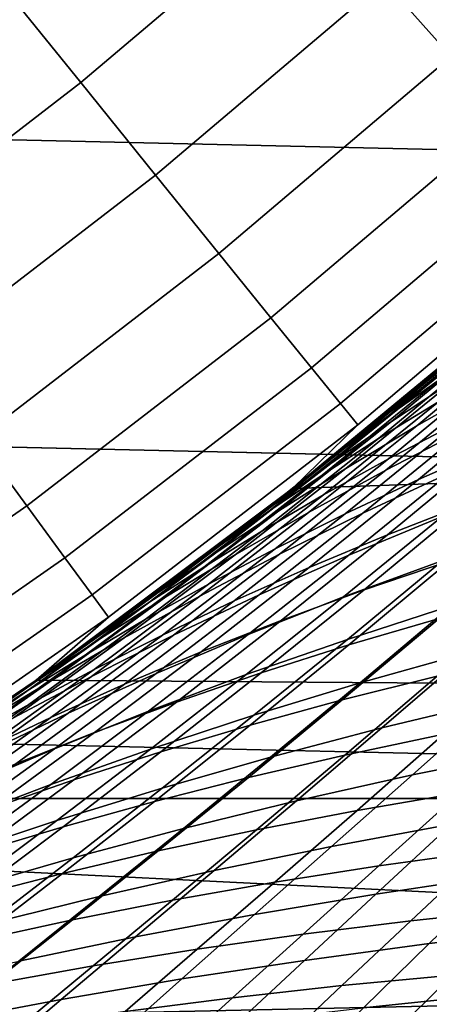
# Model space of a CAD drawing. Header units: metres. Extents: x -28 to 70, y -218 to 27.
# Tile 132 of 246: x 12.71 to 14.05, y -18.98 to -15.76. Entities that reach past the tile are written whole.
import ezdxf

# ---------------------------------------------------------------- set-up
doc = ezdxf.new("R2010")
doc.units = ezdxf.units.M
doc.layers.add('solid_10_261_002_XXX', color=7, linetype='CONTINUOUS')

msp = doc.modelspace()

# ---------------------------------------------------------------- linework, layer by layer
at = {"layer": 'solid_10_261_002_XXX'}
for points in [[(22.099781, -16.366096, -5), (-22.821917, -15.343076, -5), (-23.496506, -14.288569, -5), (22.821917, -15.343076, -5)], [(14.118917, -15.879175, 150.623184), (14.847692, -15.199937, 150.623184), (14.617071, -14.963845, 152.1147), (13.899616, -15.632534, 152.1147)], [(12.907072, -15.964399, 153.591949), (13.641173, -15.341869, 153.591949), (13.343993, -15.007639, 155.052612), (12.625885, -15.616608, 155.052612)], [(21.332174, -17.354755, -5), (-22.099781, -16.366096, -5), (-22.821917, -15.343076, -5), (22.099781, -16.366096, -5)], [(13.151608, -16.266859, 152.1147), (13.899616, -15.632534, 152.1147), (13.641173, -15.341869, 153.591949), (12.907072, -15.964399, 153.591949)], [(12.144598, -16.551836, 153.591949), (12.907072, -15.964399, 153.591949), (12.625885, -15.616608, 155.052612), (11.880022, -16.191246, 155.052612)], [(13.359105, -16.523508, 150.623184), (14.118917, -15.879175, 150.623184), (13.899616, -15.632534, 152.1147), (13.151608, -16.266859, 152.1147)], [(13.529241, -16.733944, 149.119751), (14.298728, -16.081404, 149.119751), (14.118917, -15.879175, 150.623184), (13.359105, -16.523508, 150.623184)], [(12.374687, -16.865425, 152.1147), (13.151608, -16.266859, 152.1147), (12.907072, -15.964399, 153.591949), (12.144598, -16.551836, 153.591949)], [(13.661744, -16.897833, 147.606766), (14.438768, -16.238903, 147.606766), (14.298728, -16.081404, 149.119751), (13.529241, -16.733944, 149.119751)], [(13.756409, -17.014921, 146.086594), (14.538816, -16.351425, 146.086594), (14.438768, -16.238903, 147.606766), (13.661744, -16.897833, 147.606766)], [(12.569928, -17.131517, 150.623184), (13.359105, -16.523508, 150.623184), (13.151608, -16.266859, 152.1147), (12.374687, -16.865425, 152.1147)], [(20.520069, -18.307835, -5), (-21.332174, -17.354755, -5), (-22.099781, -16.366096, -5), (21.332174, -17.354755, -5)], [(13.813084, -17.08502, 144.561661), (14.598715, -16.418791, 144.561661), (14.538816, -16.351425, 146.086594), (13.756409, -17.014921, 146.086594)], [(13.599498, -17.293169, 143.052673), (14.406936, -16.626492, 143.052673), (14.598715, -16.418791, 144.561661), (13.813084, -17.08502, 144.561661)], [(12.730013, -17.349697, 149.119751), (13.529241, -16.733944, 149.119751), (13.359105, -16.523508, 150.623184), (12.569928, -17.131517, 150.623184)], [(14.54845, -16.502806, 135.855225), (14.406936, -16.626492, 143.052673), (13.599498, -17.293169, 143.052673), (14.286985, -16.729675, 135.531982)], [(14.100145, -16.90637, 134.178589), (14.473839, -16.588205, 134.666367), (14.303218, -16.722107, 135.020889), (13.922321, -17.040363, 134.525055)], [(14.048295, -16.930605, 92.763779), (13.787438, -17.143703, 93.103775), (13.599475, -17.293161), (14.406844, -16.626568)], [(20.944098, -17.039499), (14.406844, -16.626568), (13.599475, -17.293161)], [(13.915167, -17.054203, 93.966118), (14.305819, -16.728302, 93.448593), (14.468485, -16.608412, 93.773506), (14.083387, -16.935293, 94.285156)], [(14.291469, -16.768827, 133.830063), (13.923909, -17.073853, 133.3284), (14.135875, -16.934269, 132.987518), (14.496478, -16.62878, 133.480759)], [(14.361434, -16.793415, 132.647034), (14.007068, -17.087847, 132.139267), (14.253078, -16.947935, 131.809143), (14.600764, -16.652328, 132.308151)], [(13.881713, -17.129749, 95.135948), (14.262736, -16.814537, 94.605278), (14.453324, -16.692686, 94.925568), (14.077638, -17.00955, 95.450241)], [(13.922321, -17.040363, 134.525055), (14.303218, -16.722107, 135.020889), (14.024835, -16.950045, 135.199875), (13.761713, -17.16436, 134.859848)], [(14.303218, -16.722107, 135.020889), (14.286985, -16.729675, 135.531982), (14.024835, -16.950045, 135.199875)], [(12.854689, -17.519617, 147.606766), (13.661744, -16.897833, 147.606766), (13.529241, -16.733944, 149.119751), (12.730013, -17.349697, 149.119751)], [(14.024835, -16.950045, 135.199875), (14.286985, -16.729675, 135.531982), (13.599498, -17.293169, 143.052673)], [(14.305819, -16.728302, 93.448593), (13.915167, -17.054203, 93.966118), (13.757962, -17.170509, 93.649078), (14.154367, -16.845388, 93.12571)], [(14.100145, -16.90637, 134.178589), (13.725359, -17.211128, 133.668457), (13.923909, -17.073853, 133.3284), (14.291469, -16.768827, 133.830063)], [(13.913855, -17.195833, 96.308899), (14.284691, -16.889244, 95.76384), (14.502975, -16.769577, 96.075851), (14.137274, -17.078588, 96.614784)], [(13.696812, -17.249094, 94.821838), (14.083387, -16.935293, 94.285156), (14.262736, -16.814537, 94.605278), (13.881713, -17.129749, 95.135948)], [(14.135875, -16.934269, 132.987518), (13.77453, -17.227751, 132.470901), (14.007068, -17.087847, 132.139267), (14.361434, -16.793415, 132.647034)], [(14.253078, -16.947935, 131.809143), (13.905094, -17.233065, 131.28598), (14.171417, -17.095905, 130.967743), (14.512727, -16.809038, 131.481735)], [(14.154367, -16.845388, 93.12571), (13.757962, -17.170509, 93.649078), (13.787438, -17.143703, 93.103775)], [(14.154367, -16.845388, 93.12571), (13.787438, -17.143703, 93.103775), (14.048295, -16.930605, 92.763779)], [(14.012008, -17.263121, 97.478645), (14.371779, -16.962967, 96.918304), (14.617411, -16.849648, 97.218613), (14.262556, -17.153019, 97.772713)], [(12.943761, -17.641014, 146.086594), (13.756409, -17.014921, 146.086594), (13.661744, -16.897833, 147.606766), (12.854689, -17.519617, 147.606766)], [(13.725359, -17.211128, 133.668457), (14.100145, -16.90637, 134.178589), (13.922321, -17.040363, 134.525055), (13.54005, -17.345062, 134.006485)], [(13.701427, -17.313972, 96.001488), (14.077638, -17.00955, 95.450241), (14.284691, -16.889244, 95.76384), (13.913855, -17.195833, 96.308899)], [(13.522831, -17.366835, 94.508789), (13.915167, -17.054203, 93.966118), (14.083387, -16.935293, 94.285156), (13.696812, -17.249094, 94.821838)], [(13.923909, -17.073853, 133.3284), (13.555298, -17.366621, 132.802902), (13.77453, -17.227751, 132.470901), (14.135875, -16.934269, 132.987518)], [(13.761713, -17.16436, 134.859848), (14.024835, -16.950045, 135.199875), (13.599498, -17.293169, 143.052673)], [(14.007068, -17.087847, 132.139267), (13.652088, -17.371485, 131.606812), (13.905094, -17.233065, 131.28598), (14.253078, -16.947935, 131.809143)], [(13.772313, -17.375772, 97.181488), (14.137274, -17.078588, 96.614784), (14.371779, -16.962967, 96.918304), (14.012008, -17.263121, 97.478645)], [(14.171417, -17.095905, 130.967743), (13.830416, -17.373177, 130.428391), (14.116814, -17.24058, 130.123489), (14.451181, -16.960983, 130.653244)], [(12.997087, -17.713692, 144.561661), (13.813084, -17.08502, 144.561661), (13.756409, -17.014921, 146.086594), (12.943761, -17.641014, 146.086594)], [(13.499896, -17.432274, 95.693405), (13.881713, -17.129749, 95.135948), (14.077638, -17.00955, 95.450241), (13.701427, -17.313972, 96.001488)], [(20.146633, -17.975332), (20.944098, -17.039499), (13.599475, -17.293161), (12.761367, -17.920586)], [(13.922321, -17.040363, 134.525055), (13.761713, -17.16436, 134.859848), (13.497972, -17.37253, 134.51091)], [(13.54005, -17.345062, 134.006485), (13.922321, -17.040363, 134.525055), (13.497972, -17.37253, 134.51091)], [(13.910344, -17.444845, 98.355156), (14.262556, -17.153019, 97.772713), (14.523773, -17.04591, 98.062912), (14.176538, -17.341454, 98.638779)], [(13.725359, -17.211128, 133.668457), (13.349203, -17.503433, 133.134064), (13.555298, -17.366621, 132.802902), (13.923909, -17.073853, 133.3284)], [(13.915167, -17.054203, 93.966118), (13.522831, -17.366835, 94.508789), (13.359666, -17.482227, 94.197678), (13.757962, -17.170509, 93.649078)], [(13.543444, -17.490314, 96.882042), (13.913855, -17.195833, 96.308899), (14.137274, -17.078588, 96.614784), (13.772313, -17.375772, 97.181488)], [(12.761252, -17.920671, 143.052673), (13.599498, -17.293169, 143.052673), (13.813084, -17.08502, 144.561661), (12.997087, -17.713692, 144.561661)], [(13.77453, -17.227751, 132.470901), (13.412241, -17.510157, 131.929092), (13.652088, -17.371485, 131.606812), (14.007068, -17.087847, 132.139267)], [(13.905094, -17.233065, 131.28598), (13.557107, -17.508257, 130.736847), (13.830416, -17.373177, 130.428391), (14.171417, -17.095905, 130.967743)], [(14.116814, -17.24058, 130.123489), (13.784158, -17.510735, 129.567139), (14.090019, -17.384233, 129.276917), (14.416145, -17.111155, 129.823212)], [(11.902802, -17.927313, 149.119751), (12.730013, -17.349697, 149.119751), (12.569928, -17.131517, 150.623184), (11.753119, -17.70187, 150.623184)], [(13.309165, -17.550003, 95.385498), (13.696812, -17.249094, 94.821838), (13.881713, -17.129749, 95.135948), (13.499896, -17.432274, 95.693405)], [(13.787438, -17.143703, 93.103775), (13.525929, -17.350771, 93.453812), (13.599475, -17.293161)], [(13.757962, -17.170509, 93.649078), (13.525929, -17.350771, 93.453812), (13.787438, -17.143703, 93.103775)], [(13.761713, -17.16436, 134.859848), (13.599498, -17.293169, 143.052673), (12.761252, -17.920671, 143.052673), (13.497972, -17.37253, 134.51091)], [(13.757962, -17.170509, 93.649078), (13.359666, -17.482227, 94.197678), (13.263674, -17.552065, 93.814926), (13.525929, -17.350771, 93.453812)], [(13.654522, -17.551472, 98.067802), (14.012008, -17.263121, 97.478645), (14.262556, -17.153019, 97.772713), (13.910344, -17.444845, 98.355156)], [(13.325312, -17.606039, 96.581123), (13.701427, -17.313972, 96.001488), (13.913855, -17.195833, 96.308899), (13.543444, -17.490314, 96.882042)], [(13.349203, -17.503433, 133.134064), (13.725359, -17.211128, 133.668457), (13.54005, -17.345062, 134.006485), (13.15608, -17.637159, 133.463226)], [(13.555298, -17.366621, 132.802902), (13.185398, -17.648073, 132.251694), (13.412241, -17.510157, 131.929092), (13.77453, -17.227751, 132.470901)], [(13.652088, -17.371485, 131.606812), (13.296773, -17.644869, 131.047806), (13.557107, -17.508257, 130.736847), (13.905094, -17.233065, 131.28598)], [(13.830416, -17.373177, 130.428391), (13.490849, -17.640648, 129.861786), (13.784158, -17.510735, 129.567139), (14.116814, -17.24058, 130.123489)], [(13.83383, -17.625177, 99.243462), (14.176538, -17.341454, 98.638779), (14.452857, -17.241667, 98.917923), (14.115206, -17.529512, 99.515572)], [(13.129141, -17.66643, 95.078606), (13.522831, -17.366835, 94.508789), (13.696812, -17.249094, 94.821838), (13.309165, -17.550003, 95.385498)], [(13.409264, -17.66091, 97.777473), (13.772313, -17.375772, 97.181488), (14.012008, -17.263121, 97.478645), (13.654522, -17.551472, 98.067802)], [(14.090019, -17.384233, 129.276917), (13.767036, -17.647947, 128.702866), (14.091497, -17.528891, 128.428574), (14.408129, -17.261671, 128.992142)], [(13.263674, -17.552065, 93.814926), (13.000561, -17.747829, 94.188141), (12.761367, -17.920586), (13.599475, -17.293161)], [(13.525929, -17.350771, 93.453812), (13.263674, -17.552065, 93.814926), (13.599475, -17.293161)], [(13.117832, -17.722235, 96.279549), (13.499896, -17.432274, 95.693405), (13.701427, -17.313972, 96.001488), (13.325312, -17.606039, 96.581123)], [(20.520069, -18.307835, -5), (-20.520069, -18.307835, -5), (-21.332174, -17.354755, -5)], [(12.019376, -18.10289, 147.606766), (12.854689, -17.519617, 147.606766), (12.730013, -17.349697, 149.119751), (11.902802, -17.927313, 149.119751)], [(13.522831, -17.366835, 94.508789), (13.129141, -17.66643, 95.078606), (12.959727, -17.780823, 94.773575), (13.359666, -17.482227, 94.197678)], [(13.54005, -17.345062, 134.006485), (13.234166, -17.574324, 134.151642), (12.970867, -17.769541, 133.780655), (13.15608, -17.637159, 133.463226)], [(13.349203, -17.503433, 133.134064), (12.971403, -17.784229, 132.573471), (13.185398, -17.648073, 132.251694), (13.555298, -17.366621, 132.802902)], [(13.54005, -17.345062, 134.006485), (13.497972, -17.37253, 134.51091), (13.234166, -17.574324, 134.151642)], [(13.562254, -17.724669, 98.967056), (13.910344, -17.444845, 98.355156), (14.176538, -17.341454, 98.638779), (13.83383, -17.625177, 99.243462)], [(13.234166, -17.574324, 134.151642), (13.497972, -17.37253, 134.51091), (12.761252, -17.920671, 143.052673)], [(13.412241, -17.510157, 131.929092), (13.049271, -17.78203, 131.360153), (13.296773, -17.644869, 131.047806), (13.652088, -17.371485, 131.606812)], [(13.174548, -17.772533, 97.48494), (13.543444, -17.490314, 96.882042), (13.772313, -17.375772, 97.181488), (13.409264, -17.66091, 97.777473)], [(13.557107, -17.508257, 130.736847), (13.210257, -17.77331, 130.159866), (13.490849, -17.640648, 129.861786), (13.830416, -17.373177, 130.428391)], [(13.784158, -17.510735, 129.567139), (13.454413, -17.771158, 128.982361), (13.767036, -17.647947, 128.702866), (14.090019, -17.384233, 129.276917)], [(12.920918, -17.83819, 95.978104), (13.309165, -17.550003, 95.385498), (13.499896, -17.432274, 95.693405), (13.117832, -17.722235, 96.279549)], [(14.091497, -17.528891, 128.428574), (13.779368, -17.786812, 127.836159), (14.121447, -17.676458, 127.578934), (14.427484, -17.414482, 128.160461)], [(13.300727, -17.827642, 98.687073), (13.654522, -17.551472, 98.067802), (13.910344, -17.444845, 98.355156), (13.562254, -17.724669, 98.967056)], [(13.784085, -17.80508, 100.142181), (14.115206, -17.529512, 99.515572), (14.406131, -17.438011, 99.782669), (14.080153, -17.717983, 100.401657)], [(13.359666, -17.482227, 94.197678), (12.959727, -17.780823, 94.773575), (12.735976, -17.938643, 94.573723), (13.000561, -17.747829, 94.188141)], [(12.950299, -17.885658, 97.190964), (13.325312, -17.606039, 96.581123), (13.543444, -17.490314, 96.882042), (13.174548, -17.772533, 97.48494)], [(13.359666, -17.482227, 94.197678), (13.000561, -17.747829, 94.188141), (13.263674, -17.552065, 93.814926)], [(12.10266, -18.228327, 146.086594), (12.943761, -17.641014, 146.086594), (12.854689, -17.519617, 147.606766), (12.019376, -18.10289, 147.606766)], [(12.971403, -17.784229, 132.573471), (13.349203, -17.503433, 133.134064), (13.15608, -17.637159, 133.463226), (12.770098, -17.917618, 132.893326)], [(13.185398, -17.648073, 132.251694), (12.814452, -17.918758, 131.672821), (13.049271, -17.78203, 131.360153), (13.412241, -17.510157, 131.929092)], [(13.296773, -17.644869, 131.047806), (12.942277, -17.907803, 130.460342), (13.210257, -17.77331, 130.159866), (13.557107, -17.508257, 130.736847)], [(13.490849, -17.640648, 129.861786), (13.153938, -17.898033, 129.266113), (13.454413, -17.771158, 128.982361), (13.784158, -17.510735, 129.567139)], [(13.767036, -17.647947, 128.702866), (13.448375, -17.901997, 128.099258), (13.779368, -17.786812, 127.836159), (14.091497, -17.528891, 128.428574)], [(13.497208, -17.89653, 99.877922), (13.83383, -17.625177, 99.243462), (14.115206, -17.529512, 99.515572), (13.784085, -17.80508, 100.142181)], [(12.734486, -17.953199, 95.67762), (13.129141, -17.66643, 95.078606), (13.309165, -17.550003, 95.385498), (12.920918, -17.83819, 95.978104)], [(13.049449, -17.933708, 98.404213), (13.409264, -17.66091, 97.777473), (13.654522, -17.551472, 98.067802), (13.300727, -17.827642, 98.687073)], [(12.970867, -17.769541, 133.780655), (13.234166, -17.574324, 134.151642), (12.761252, -17.920671, 143.052673)], [(14.121447, -17.676458, 127.578934), (13.821193, -17.929184, 126.967537), (14.179786, -17.828663, 126.728386), (14.474293, -17.57139, 127.328514)], [(12.73644, -17.999601, 96.896317), (13.117832, -17.722235, 96.279549), (13.325312, -17.606039, 96.581123), (12.950299, -17.885658, 97.190964)], [(13.219774, -17.992023, 99.609543), (13.562254, -17.724669, 98.967056), (13.83383, -17.625177, 99.243462), (13.497208, -17.89653, 99.877922)], [(12.152522, -18.303427, 144.561661), (12.997087, -17.713692, 144.561661), (12.943761, -17.641014, 146.086594), (12.10266, -18.228327, 146.086594)], [(12.971403, -17.784229, 132.573471), (12.592174, -18.054073, 131.984711), (12.814452, -17.918758, 131.672821), (13.185398, -17.648073, 132.251694)], [(13.049271, -17.78203, 131.360153), (12.686778, -18.043175, 130.762161), (12.942277, -17.907803, 130.460342), (13.296773, -17.644869, 131.047806)], [(13.15608, -17.637159, 133.463226), (12.970867, -17.769541, 133.780655), (12.707772, -17.958633, 133.397415)], [(12.770098, -17.917618, 132.893326), (13.15608, -17.637159, 133.463226), (12.707772, -17.958633, 133.397415)], [(13.210257, -17.77331, 130.159866), (12.865782, -18.027941, 129.553146), (13.153938, -17.898033, 129.266113), (13.490849, -17.640648, 129.861786)], [(13.454413, -17.771158, 128.982361), (13.128782, -18.021559, 128.36734), (13.448375, -17.901997, 128.099258), (13.767036, -17.647947, 128.702866)], [(13.762803, -17.985155, 101.049423), (14.080153, -17.717983, 100.401657), (14.385153, -17.635544, 100.65567), (14.072975, -17.907293, 101.295166)], [(13.129141, -17.66643, 95.078606), (12.734486, -17.953199, 95.67762), (12.558448, -18.066547, 95.378899), (12.959727, -17.780823, 94.773575)], [(12.808408, -18.042271, 98.119217), (13.174548, -17.772533, 97.48494), (13.409264, -17.66091, 97.777473), (13.049449, -17.933708, 98.404213)], [(13.779368, -17.786812, 127.836159), (13.472894, -18.035128, 127.213135), (13.821193, -17.929184, 126.967537), (14.121447, -17.676458, 127.578934)], [(11.894098, -18.507578, 143.052673), (12.761252, -17.920671, 143.052673), (12.997087, -17.713692, 144.561661), (12.152522, -18.303427, 144.561661)], [(12.532895, -18.113682, 96.601768), (12.920918, -17.83819, 95.978104), (13.117832, -17.722235, 96.279549), (12.73644, -17.999601, 96.896317)], [(12.952039, -18.091253, 99.337723), (13.300727, -17.827642, 98.687073), (13.562254, -17.724669, 98.967056), (13.219774, -17.992023, 99.609543)], [(13.461171, -18.067818, 100.798492), (13.784085, -17.80508, 100.142181), (14.080153, -17.717983, 100.401657), (13.762803, -17.985155, 101.049423)], [(13.000561, -17.747829, 94.188141), (12.735976, -17.938643, 94.573723), (12.761367, -17.920586)], [(14.179786, -17.828663, 126.728386), (13.892262, -18.076708, 126.097412), (14.266147, -17.98698, 125.877205), (14.548355, -17.733974, 126.496559)], [(12.970867, -17.769541, 133.780655), (12.761252, -17.920671, 143.052673), (11.894098, -18.507578, 143.052673), (12.707772, -17.958633, 133.397415)], [(12.592174, -18.054073, 131.984711), (12.971403, -17.784229, 132.573471), (12.770098, -17.917618, 132.893326), (12.38229, -18.186995, 132.294739)], [(12.814452, -17.918758, 131.672821), (12.443626, -18.178478, 131.064316), (12.686778, -18.043175, 130.762161), (13.049271, -17.78203, 131.360153)], [(12.959727, -17.780823, 94.773575), (12.558448, -18.066547, 95.378899), (12.470294, -18.124342, 94.971069), (12.735976, -17.938643, 94.573723)], [(12.577537, -18.152681, 97.832802), (12.950299, -17.885658, 97.190964), (13.174548, -17.772533, 97.48494), (12.808408, -18.042271, 98.119217)], [(12.942277, -17.907803, 130.460342), (12.589853, -18.160002, 129.842484), (12.865782, -18.027941, 129.553146), (13.210257, -17.77331, 130.159866)], [(13.153938, -17.898033, 129.266113), (12.820905, -18.145042, 128.639496), (13.128782, -18.021559, 128.36734), (13.454413, -17.771158, 128.982361)], [(13.448375, -17.901997, 128.099258), (13.135211, -18.146084, 127.46434), (13.472894, -18.035128, 127.213135), (13.779368, -17.786812, 127.836159)], [(13.168339, -18.155008, 100.542999), (13.497208, -17.89653, 99.877922), (13.784085, -17.80508, 100.142181), (13.461171, -18.067818, 100.798492)], [(12.339589, -18.227217, 96.30809), (12.734486, -17.953199, 95.67762), (12.920918, -17.83819, 95.978104), (12.532895, -18.113682, 96.601768)], [(12.694208, -18.193865, 99.063148), (13.049449, -17.933708, 98.404213), (13.300727, -17.827642, 98.687073), (12.952039, -18.091253, 99.337723)], [(13.821193, -17.929184, 126.967537), (13.527847, -18.172346, 126.324539), (13.892262, -18.076708, 126.097412), (14.179786, -17.828663, 126.728386)], [(13.77145, -18.165722, 101.963066), (14.072975, -17.907293, 101.295166), (14.391427, -17.834499, 101.535072), (14.095001, -18.09758, 102.194038)], [(12.356772, -18.26429, 97.5457), (12.73644, -17.999601, 96.896317), (12.950299, -17.885658, 97.190964), (12.577537, -18.152681, 97.832802)], [(12.770098, -17.917618, 132.893326), (12.444892, -18.141794, 133.002762), (12.183293, -18.318499, 132.597427), (12.38229, -18.186995, 132.294739)], [(12.686778, -18.043175, 130.762161), (12.326032, -18.293308, 130.133148), (12.589853, -18.160002, 129.842484), (12.942277, -17.907803, 130.460342)], [(12.770098, -17.917618, 132.893326), (12.707772, -17.958633, 133.397415), (12.444892, -18.141794, 133.002762)], [(12.865782, -18.027941, 129.553146), (12.524922, -18.271864, 128.914795), (12.820905, -18.145042, 128.639496), (13.153938, -17.898033, 129.266113)], [(13.128782, -18.021559, 128.36734), (12.808463, -18.261642, 127.720276), (13.135211, -18.146084, 127.46434), (13.448375, -17.901997, 128.099258)], [(12.884564, -18.24646, 100.283585), (13.219774, -17.992023, 99.609543), (13.497208, -17.89653, 99.877922), (13.168339, -18.155008, 100.542999)], [(13.455755, -18.239017, 101.726593), (13.762803, -17.985155, 101.049423), (14.072975, -17.907293, 101.295166), (13.77145, -18.165722, 101.963066)], [(14.266147, -17.98698, 125.877205), (13.992059, -18.230722, 125.226082), (14.37989, -18.15254, 125.02549), (14.64918, -17.903524, 125.664703)], [(12.20491, -18.304102, 95.379868), (11.941268, -18.477179, 95.799812), (11.893956, -18.507654), (12.761367, -17.920586)], [(19.307837, -18.873436), (20.146633, -17.975332), (12.761367, -17.920586), (11.893956, -18.507654)], [(12.470294, -18.124342, 94.971069), (12.20491, -18.304102, 95.379868), (12.761367, -17.920586)], [(12.592174, -18.054073, 131.984711), (12.212687, -18.312765, 131.365738), (12.443626, -18.178478, 131.064316), (12.814452, -17.918758, 131.672821)], [(12.44628, -18.299301, 98.786484), (12.808408, -18.042271, 98.119217), (13.049449, -17.933708, 98.404213), (12.694208, -18.193865, 99.063148)], [(12.735976, -17.938643, 94.573723), (12.470294, -18.124342, 94.971069), (12.761367, -17.920586)], [(13.472894, -18.035128, 127.213135), (13.173227, -18.273535, 126.55777), (13.527847, -18.172346, 126.324539), (13.821193, -17.929184, 126.967537)], [(12.444892, -18.141794, 133.002762), (12.707772, -17.958633, 133.397415), (11.894098, -18.507578, 143.052673)], [(12.734486, -17.953199, 95.67762), (12.339589, -18.227217, 96.30809), (12.156445, -18.339523, 96.016045), (12.558448, -18.066547, 95.378899)], [(12.146047, -18.376448, 97.258629), (12.532895, -18.113682, 96.601768), (12.73644, -17.999601, 96.896317), (12.356772, -18.26429, 97.5457)], [(12.610108, -18.341902, 100.020866), (12.952039, -18.091253, 99.337723), (13.219774, -17.992023, 99.609543), (12.884564, -18.24646, 100.283585)], [(13.148179, -18.317236, 101.485207), (13.461171, -18.067818, 100.798492), (13.762803, -17.985155, 101.049423), (13.455755, -18.239017, 101.726593)], [(13.892262, -18.076708, 126.097412), (13.612842, -18.315182, 125.433914), (13.992059, -18.230722, 125.226082), (14.266147, -17.98698, 125.877205)], [(12.2082, -18.40695, 98.508415), (12.577537, -18.152681, 97.832802), (12.808408, -18.042271, 98.119217), (12.44628, -18.299301, 98.786484)], [(12.589853, -18.160002, 129.842484), (12.240755, -18.401186, 129.192307), (12.524922, -18.271864, 128.914795), (12.865782, -18.027941, 129.553146)], [(12.820905, -18.145042, 128.639496), (12.49297, -18.381393, 127.980087), (12.808463, -18.261642, 127.720276), (13.128782, -18.021559, 128.36734)], [(13.135211, -18.146084, 127.46434), (12.828723, -18.379911, 126.796295), (13.173227, -18.273535, 126.55777), (13.472894, -18.035128, 127.213135)], [(13.811138, -18.346745, 102.880913), (14.095001, -18.09758, 102.194038), (14.426148, -18.034815, 102.418922), (14.147214, -18.288593, 103.096176)], [(12.848984, -18.400152, 101.239494), (13.168339, -18.155008, 100.542999), (13.461171, -18.067818, 100.798492), (13.148179, -18.317236, 101.485207)], [(13.527847, -18.172346, 126.324539), (13.242563, -18.405613, 125.648239), (13.612842, -18.315182, 125.433914), (13.892262, -18.076708, 126.097412)], [(12.345181, -18.441019, 99.755486), (12.694208, -18.193865, 99.063148), (12.952039, -18.091253, 99.337723), (12.610108, -18.341902, 100.020866)], [(13.482206, -18.410294, 102.659943), (13.77145, -18.165722, 101.963066), (14.095001, -18.09758, 102.194038), (13.811138, -18.346745, 102.880913)], [(12.524922, -18.271864, 128.914795), (12.188916, -18.504795, 128.242905), (12.49297, -18.381393, 127.980087), (12.820905, -18.145042, 128.639496)], [(12.808463, -18.261642, 127.720276), (12.494658, -18.491119, 127.039314), (12.828723, -18.379911, 126.796295), (13.135211, -18.146084, 127.46434)], [(12.558431, -18.487535, 100.990036), (12.884564, -18.24646, 100.283585), (13.168339, -18.155008, 100.542999), (12.848984, -18.400152, 101.239494)], [(13.173227, -18.273535, 126.55777), (12.881547, -18.501711, 125.868301), (13.242563, -18.405613, 125.648239), (13.527847, -18.172346, 126.324539)], [(13.160684, -18.479059, 102.433792), (13.455755, -18.239017, 101.726593), (13.77145, -18.165722, 101.963066), (13.482206, -18.410294, 102.659943)], [(13.992059, -18.230722, 125.226082), (13.727734, -18.464533, 124.541801), (14.120298, -18.391878, 124.353844), (14.37989, -18.15254, 125.02549)], [(12.84683, -18.552855, 102.203018), (13.148179, -18.317236, 101.485207), (13.455755, -18.239017, 101.726593), (13.160684, -18.479059, 102.433792)], [(13.612842, -18.315182, 125.433914), (13.343225, -18.543447, 124.736511), (13.727734, -18.464533, 124.541801), (13.992059, -18.230722, 125.226082)], [(13.882703, -18.52776, 103.800529), (14.147214, -18.288593, 103.096176), (14.490173, -18.236025, 103.305183), (14.230319, -18.479637, 103.999245)], [(12.49297, -18.381393, 127.980087), (12.171354, -18.606794, 127.286026), (12.494658, -18.491119, 127.039314), (12.808463, -18.261642, 127.720276)], [(12.276782, -18.579161, 100.737427), (12.610108, -18.341902, 100.020866), (12.884564, -18.24646, 100.283585), (12.558431, -18.487535, 100.990036)], [(12.828723, -18.379911, 126.796295), (12.530117, -18.603172, 126.093361), (12.881547, -18.501711, 125.868301), (13.173227, -18.273535, 126.55777)], [(13.541499, -18.581411, 103.595985), (13.811138, -18.346745, 102.880913), (14.147214, -18.288593, 103.096176), (13.882703, -18.52776, 103.800529)], [(19.665449, -19.222879, -5), (-19.665449, -19.222879, -5), (-20.520069, -18.307835, -5)], [(20.520069, -18.307835, -5), (19.665449, -19.222879, -5), (-20.520069, -18.307835, -5)], [(12.54091, -18.6315, 101.968163), (12.848984, -18.400152, 101.239494), (13.148179, -18.317236, 101.485207), (12.84683, -18.552855, 102.203018)], [(13.242563, -18.405613, 125.648239), (12.967094, -18.628382, 124.937279), (13.343225, -18.543447, 124.736511), (13.612842, -18.315182, 125.433914)], [(14.120298, -18.391878, 124.353844), (13.872517, -18.620508, 123.648544), (14.276817, -18.559988, 123.480736), (14.520592, -18.325727, 124.173309)], [(13.206968, -18.640455, 103.386116), (13.482206, -18.410294, 102.659943), (13.811138, -18.346745, 102.880913), (13.541499, -18.581411, 103.595985)], [(12.494658, -18.491119, 127.039314), (12.188598, -18.709688, 126.32267), (12.530117, -18.603172, 126.093361), (12.828723, -18.379911, 126.796295)], [(12.243184, -18.714809, 101.729752), (12.558431, -18.487535, 100.990036), (12.848984, -18.400152, 101.239494), (12.54091, -18.6315, 101.968163)], [(13.727734, -18.464533, 124.541801), (13.475366, -18.687429, 123.823219), (13.872517, -18.620508, 123.648544), (14.120298, -18.391878, 124.353844)], [(12.881547, -18.501711, 125.868301), (12.599667, -18.719088, 125.143417), (12.967094, -18.628382, 124.937279), (13.242563, -18.405613, 125.648239)], [(12.879373, -18.704756, 103.171425), (13.160684, -18.479059, 102.433792), (13.482206, -18.410294, 102.659943), (13.206968, -18.640455, 103.386116)], [(13.343225, -18.543447, 124.736511), (13.085688, -18.760576, 124.004143), (13.475366, -18.687429, 123.823219), (13.727734, -18.464533, 124.541801)], [(13.986715, -18.707825, 104.71917), (14.230319, -18.479637, 103.999245), (14.584063, -18.43713, 104.191681), (14.344728, -18.669476, 104.900696)], [(12.55897, -18.774176, 102.952393), (12.84683, -18.552855, 102.203018), (13.160684, -18.479059, 102.433792), (12.879373, -18.704756, 103.171425)], [(13.634349, -18.751669, 104.531853), (13.882703, -18.52776, 103.800529), (14.230319, -18.479637, 103.999245), (13.986715, -18.707825, 104.71917)], [(19.307837, -18.873436), (11.893956, -18.507654), (11.000106, -19.052479)], [(12.530117, -18.603172, 126.093361), (12.241262, -18.815319, 125.35424), (12.599667, -18.719088, 125.143417), (12.881547, -18.501711, 125.868301)], [(13.287907, -18.800962, 104.339157), (13.541499, -18.581411, 103.595985), (13.882703, -18.52776, 103.800529), (13.634349, -18.751669, 104.531853)], [(14.276817, -18.559988, 123.480736), (14.046741, -18.782625, 122.75386), (14.460959, -18.734085, 122.606087), (14.687861, -18.505863, 123.320312)], [(12.246025, -18.848579, 102.729523), (12.54091, -18.6315, 101.968163), (12.84683, -18.552855, 102.203018), (12.55897, -18.774176, 102.952393)], [(12.967094, -18.628382, 124.937279), (12.703802, -18.839771, 124.190674), (13.085688, -18.760576, 124.004143), (13.343225, -18.543447, 124.736511)], [(13.872517, -18.620508, 123.648544), (13.638682, -18.837383, 122.908394), (14.046741, -18.782625, 122.75386), (14.276817, -18.559988, 123.480736)], [(12.947645, -18.855619, 104.141533), (13.206968, -18.640455, 103.386116), (13.541499, -18.581411, 103.595985), (13.287907, -18.800962, 104.339157)], [(13.475366, -18.687429, 123.823219), (13.237173, -18.898417, 123.069206), (13.638682, -18.837383, 122.908394), (13.872517, -18.620508, 123.648544)], [(12.599667, -18.719088, 125.143417), (12.330029, -18.924829, 124.382202), (12.703802, -18.839771, 124.190674), (12.967094, -18.628382, 124.937279)], [(12.613822, -18.915552, 103.939438), (12.879373, -18.704756, 103.171425), (13.206968, -18.640455, 103.386116), (12.947645, -18.855619, 104.141533)], [(13.085688, -18.760576, 124.004143), (12.842532, -18.965624, 123.235748), (13.237173, -18.898417, 123.069206), (13.475366, -18.687429, 123.823219)], [(13.761024, -18.919918, 105.464775), (13.986715, -18.707825, 104.71917), (14.344728, -18.669476, 104.900696), (14.123301, -18.885508, 105.634262)], [(12.286695, -18.980669, 103.733315), (12.55897, -18.774176, 102.952393), (12.879373, -18.704756, 103.171425), (12.613822, -18.915552, 103.939438)], [(13.4039, -18.959673, 105.289993), (13.634349, -18.751669, 104.531853), (13.986715, -18.707825, 104.71917), (13.761024, -18.919918, 105.464775)], [(13.052197, -19.004778, 105.110298), (13.287907, -18.800962, 104.339157), (13.634349, -18.751669, 104.531853), (13.4039, -18.959673, 105.289993)], [(14.046741, -18.782625, 122.75386), (13.832645, -18.992298, 121.992035), (14.249706, -18.949381, 121.857391), (14.460959, -18.734085, 122.606087)], [(12.703802, -18.839771, 124.190674), (12.455072, -19.038889, 123.407448), (12.842532, -18.965624, 123.235748), (13.085688, -18.760576, 124.004143)], [(13.638682, -18.837383, 122.908394), (13.421142, -19.041231, 122.132782), (13.832645, -18.992298, 121.992035), (14.046741, -18.782625, 122.75386)], [(12.706165, -19.055195, 104.926086), (12.947645, -18.855619, 104.141533), (13.287907, -18.800962, 104.339157), (13.052197, -19.004778, 105.110298)], [(13.237173, -18.898417, 123.069206), (13.015572, -19.0963, 122.279228), (13.421142, -19.041231, 122.132782), (13.638682, -18.837383, 122.908394)], [(18.428688, -19.732801), (19.307837, -18.873436), (11.000106, -19.052479), (10.080904, -19.55442)], [(12.366056, -19.110882, 104.737755), (12.613822, -18.915552, 103.939438), (12.947645, -18.855619, 104.141533), (12.706165, -19.055195, 104.926086)], [(13.92138, -19.084507, 106.392036), (14.123301, -18.885508, 105.634262), (14.490386, -18.856274, 105.798172), (14.292149, -19.058773, 106.543304)], [(12.842532, -18.965624, 123.235748), (12.616245, -19.157465, 122.430862), (13.015572, -19.0963, 122.279228), (13.237173, -18.898417, 123.069206)], [(13.554935, -19.115219, 106.235741), (13.761024, -18.919918, 105.464775), (14.123301, -18.885508, 105.634262), (13.92138, -19.084507, 106.392036)], [(13.193135, -19.151104, 106.074661), (13.4039, -18.959673, 105.289993), (13.761024, -18.919918, 105.464775), (13.554935, -19.115219, 106.235741)], [(13.832645, -18.992298, 121.992035), (13.637419, -19.186974, 121.19632), (14.056963, -19.14959, 121.075264), (14.249706, -18.949381, 121.857391)], [(12.455072, -19.038889, 123.407448), (12.223466, -19.224686, 122.587204), (12.616245, -19.157465, 122.430862), (12.842532, -18.965624, 123.235748)], [(12.836242, -19.192217, 105.909126), (13.052197, -19.004778, 105.110298), (13.4039, -18.959673, 105.289993), (13.193135, -19.151104, 106.074661)]]:
    msp.add_3dface(points, dxfattribs=at)

doc.saveas('drawing.dxf')
